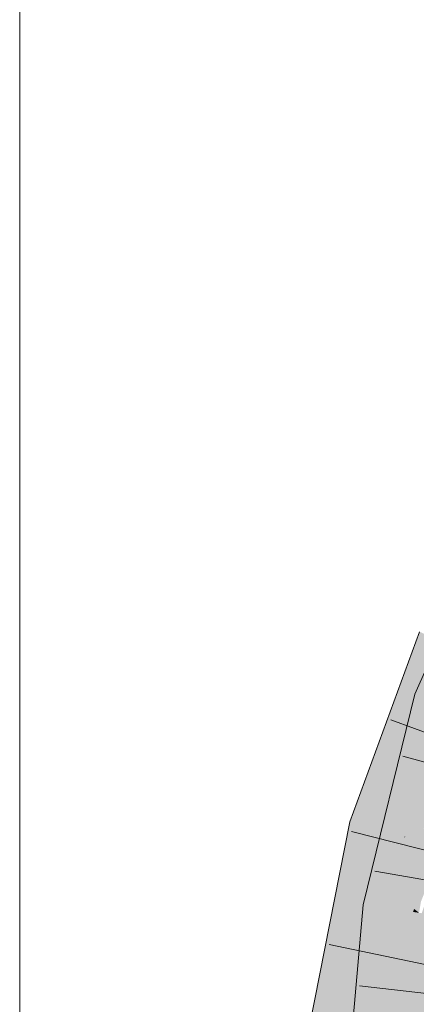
# Model space of a CAD drawing. Extents: x -720 to 300, y 62 to 1162.
# Tile 198 of 256: x 161.769 to 162.646, y 808.227 to 810.405. Entities that reach past the tile are written whole.
import ezdxf

# ---------------------------------------------------------------- set-up
doc = ezdxf.new("R2010")
doc.units = 0
doc.layers.get('0').update_dxf_attribs({"lineweight": 13})
doc.layers.add('E_Detail_Linie_Text_Bem', color=7, linetype='Continuous', lineweight=13)
doc.layers.add('E_Leerrohr 32-A06G93Y28I', color=7, linetype='Continuous', lineweight=9, true_color=0x00b300)
doc.layers.add('E_Leerrohr 32-Shading', color=7, linetype='Continuous', lineweight=9, true_color=0x00b300)

# ---------------------------------------------------------------- blocks, each defined once
blk = doc.blocks.new('Shading-A06G93SL8I', base_point=(241.4847, 762.55))
at = {"layer": 'E_Leerrohr 32-Shading', "color": 83, "true_color": 0x7fbd7f}
for points in [[(162.7263, 809.1013), (162.6427, 808.913), (162.654, 808.9092)], [(162.6533, 809.051), (162.6304, 808.9885), (162.5347, 808.621), (162.5253, 808.6235)], [(162.6533, 809.051), (162.5347, 808.621), (162.6865, 809.0357)], [(162.573, 808.7889), (162.6304, 808.9885), (162.5585, 808.792)], [(162.6133, 808.6401), (162.6427, 808.913), (162.5371, 808.446), (162.5619, 808.5835)], [(162.6427, 808.913), (162.6133, 808.6401), (162.654, 808.9092)], [(162.6133, 808.6401), (162.6773, 808.9013), (162.654, 808.9092)], [(162.5253, 808.6235), (162.573, 808.7889), (162.4993, 808.6302), (162.5585, 808.792)], [(162.5158, 808.5256), (162.4993, 808.6302), (162.394, 807.9146), (162.4559, 808.4111)], [(162.4993, 808.6302), (162.5158, 808.5256), (162.5253, 808.6235)], [(162.5158, 808.5256), (162.5347, 808.621), (162.5253, 808.6235)], [(162.6133, 808.6401), (162.5371, 808.446), (162.5647, 808.442)], [(162.5619, 808.5835), (162.5285, 808.4473), (162.5371, 808.446)], [(162.5795, 807.8909), (162.7293, 808.5339), (162.6525, 808.3073), (162.6614, 808.3434)], [(162.5158, 808.5256), (162.394, 807.9146), (162.395, 807.9145)], [(162.5356, 808.1119), (162.5383, 808.1385), (162.4981, 808.0972), (162.5285, 808.4473)], [(162.5285, 808.4473), (162.5383, 808.1385), (162.5371, 808.446)], [(162.5383, 808.1385), (162.5647, 808.442), (162.5371, 808.446)], [(162.4559, 808.4111), (162.3587, 807.9192), (162.394, 807.9146)], [(162.5795, 807.8909), (162.6525, 808.3073), (162.5703, 807.892)], [(162.5795, 807.8909), (162.6567, 808.1401), (162.6761, 808.3057), (162.6892, 808.3046)]]:
    blk.add_solid(points, dxfattribs=at)
at = {"layer": 'E_Leerrohr 32-Shading', "color": 83, "true_color": 0x7fd57f}
for points in [[(162.6865, 809.0357), (162.5347, 808.621), (162.7124, 809.0237), (162.6185, 808.5993)], [(162.6185, 808.5993), (162.6203, 808.5989), (162.7124, 809.0237), (162.7667, 808.9986)], [(162.6217, 808.5985), (162.7667, 808.9986), (162.6203, 808.5989)], [(162.6217, 808.5985), (162.6921, 808.7119), (162.7667, 808.9986), (162.7742, 808.981)], [(162.7611, 808.873), (162.6773, 808.9013), (162.646, 808.6234), (162.6133, 808.6401)], [(162.6489, 808.5914), (162.6625, 808.6148), (162.6217, 808.5985), (162.6921, 808.7119)], [(162.6185, 808.5993), (162.5347, 808.621), (162.5905, 808.4897), (162.5158, 808.5256)], [(162.646, 808.6234), (162.6133, 808.6401), (162.5764, 808.4895)], [(162.5764, 808.4895), (162.6813, 808.6052), (162.646, 808.6234)], [(162.5764, 808.4895), (162.6412, 808.438), (162.6813, 808.6052), (162.6649, 808.506)], [(162.6203, 808.5989), (162.6185, 808.5993), (162.5979, 808.4861), (162.5905, 808.4897)], [(162.6489, 808.5914), (162.6217, 808.5985), (162.5979, 808.4861), (162.6195, 808.5951)], [(162.6217, 808.5985), (162.6203, 808.5989), (162.6195, 808.5951)], [(162.5766, 808.1258), (162.6575, 808.3323), (162.589, 808.2133), (162.7058, 808.5767)], [(162.7058, 808.5767), (162.6397, 808.5212), (162.6053, 808.3278), (162.6203, 808.4338)], [(162.6549, 808.5899), (162.6489, 808.5914), (162.6318, 808.5145), (162.6402, 808.5734)], [(162.6549, 808.5899), (162.6318, 808.5145), (162.6397, 808.5212)], [(162.7058, 808.5767), (162.6549, 808.5899), (162.6397, 808.5212)], [(162.6402, 808.5734), (162.5979, 808.4861), (162.6318, 808.5145)], [(162.5158, 808.5256), (162.395, 807.9145), (162.5979, 808.4861), (162.4827, 807.9033)], [(162.5726, 808.358), (162.5429, 808.0698), (162.6318, 808.5145), (162.589, 808.2133)], [(162.5726, 808.358), (162.6318, 808.5145), (162.5979, 808.4861)], [(162.6397, 808.5212), (162.6318, 808.5145), (162.6203, 808.4338)], [(162.5647, 808.442), (162.6388, 808.4313), (162.5764, 808.4895), (162.6412, 808.438)], [(162.6412, 808.438), (162.6522, 808.4293), (162.6649, 808.506)], [(162.5647, 808.442), (162.5383, 808.1385), (162.6522, 808.4293), (162.6244, 808.1101)], [(162.6522, 808.4293), (162.6244, 808.1101), (162.7263, 808.4186)], [(162.6388, 808.4313), (162.6522, 808.4293), (162.6412, 808.438)], [(162.7397, 808.4166), (162.6244, 808.1101), (162.6065, 807.6578), (162.5851, 807.6583)], [(162.7397, 808.4166), (162.6065, 807.6578), (162.7071, 808.0422)], [(162.6244, 808.1101), (162.7397, 808.4166), (162.7263, 808.4186)], [(162.4892, 807.9025), (162.5429, 808.0698), (162.4827, 807.9033), (162.5726, 808.358)], [(162.5299, 807.8972), (162.5703, 807.892), (162.5384, 808.0012), (162.6525, 808.3073)], [(162.5384, 808.0012), (162.6525, 808.3073), (162.5412, 808.0353), (162.6478, 808.3077)]]:
    blk.add_solid(points, dxfattribs=at)
blk = doc.blocks.new('Referenz-A06G93Y48I')
at = {"layer": 'E_Detail_Linie_Text_Bem', "linetype": 'Continuous', "ltscale": 0.13}
blk.add_line((161.7693, 802.3064), (161.7693, 811.4866), dxfattribs=at)
at = {"layer": 'E_Leerrohr 32-A06G93Y28I', "linetype": 'Continuous', "ltscale": 0.13}
for p, q in [((162.6426, 808.913), (162.8215, 809.3155)), ((162.4993, 808.6303), (162.6533, 809.051)), ((162.5285, 808.4472), (162.6426, 808.913)), ((162.8101, 808.7755), (162.5894, 808.8563)), ((162.8427, 808.7127), (162.6163, 808.7759)), ((162.3587, 807.9192), (162.4993, 808.6303)), ((162.7304, 808.5513), (162.5028, 808.6095)), ((162.7856, 808.4812), (162.5542, 808.5217)), ((162.4602, 807.6613), (162.5285, 808.4472)), ((162.6831, 808.3111), (162.4531, 808.3591)), ((162.7537, 808.2406), (162.5203, 808.268))]:
    blk.add_line(p, q, dxfattribs=at)

msp = doc.modelspace()

# ---------------------------------------------------------------- block references
at = {"color": 8, "lineweight": 25, "ltscale": 0.25, "true_color": 0x808080}
msp.add_blockref('Referenz-A06G93Y48I', (0, 0), dxfattribs=at)
msp.add_blockref('Shading-A06G93SL8I', (241.4847, 762.55))

doc.saveas('drawing.dxf')
